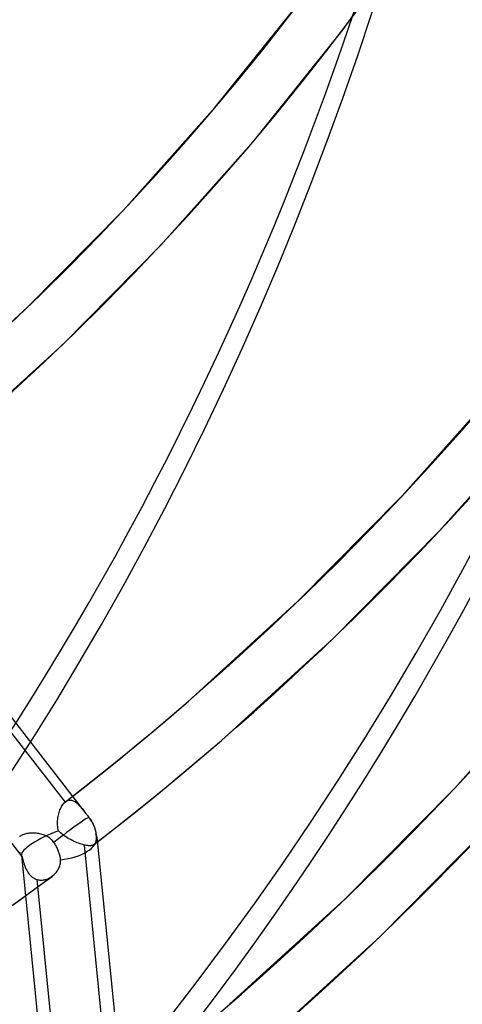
# Model space of a CAD drawing. Header units: millimetres. Extents: x -216 to 210, y -272 to 267.
# Tile 12 of 87: x 132 to 148, y -127 to -92. Entities that reach past the tile are written whole.
import ezdxf

# ---------------------------------------------------------------- set-up
doc = ezdxf.new("R2010")
doc.units = ezdxf.units.MM
doc.layers.add('MAIN-1', color=7, linetype='Continuous')

msp = doc.modelspace()

# ---------------------------------------------------------------- linework, layer by layer
at = {"layer": 'MAIN-1'}
for p, q in [((143.3468637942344, -92.67339821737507), (147.2821708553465, -87.09691173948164)), ((138.8827788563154, -95.38290890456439), (141.9215684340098, -91.59051118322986)), ((140.2501898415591, -96.53802414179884), (143.3468637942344, -92.67339821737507)), ((135.6795684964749, -98.98167245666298), (138.8827788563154, -95.38290890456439)), ((136.9853107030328, -100.2060667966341), (140.2501898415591, -96.53802414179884)), ((132.3165564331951, -102.3869371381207), (135.6795684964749, -98.98167245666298)), ((133.5570349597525, -103.6774100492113), (136.9853107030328, -100.2060667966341)), ((128.7855609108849, -105.6092097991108), (132.3165564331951, -102.3869371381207)), ((129.9573896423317, -106.9623214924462), (133.5570349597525, -103.6774100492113)), ((145.408730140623, -108.9698353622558), (148.885533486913, -105.0636857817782)), ((146.7144723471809, -110.1942297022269), (150.2529312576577, -106.2188038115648)), ((141.758448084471, -112.6659708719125), (145.408730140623, -108.9698353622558)), ((125.947779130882, -109.2262081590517), (134.3527206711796, -120.057442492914)), ((126.1767604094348, -110.0669046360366), (133.6341968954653, -119.6771176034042)), ((142.9989266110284, -113.9564437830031), (146.7144723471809, -110.1942297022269)), ((123.8565798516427, -110.9109982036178), (132.1268971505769, -121.5687504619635)), ((137.9258382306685, -116.1634901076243), (141.758448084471, -112.6659708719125)), ((139.0976603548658, -117.5166065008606), (142.9989266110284, -113.9564437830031)), ((147.245366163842, -119.1830078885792), (150.8975523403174, -115.0798274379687)), ((137.2270212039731, -116.7630619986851), (137.9258382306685, -116.1634901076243)), ((136.5226824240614, -117.3561813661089), (137.2270212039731, -116.7630619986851)), ((135.8128464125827, -117.9428244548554), (136.5226824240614, -117.3561813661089)), ((138.3699506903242, -118.1408432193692), (139.0976603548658, -117.5166065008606)), ((135.0975376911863, -118.5229609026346), (135.8128464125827, -117.9428244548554)), ((137.6363341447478, -118.7582012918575), (138.3699506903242, -118.1408432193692)), ((134.3768110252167, -119.0965580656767), (135.0975376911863, -118.5229609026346)), ((136.896891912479, -119.3686689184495), (137.6363341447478, -118.7582012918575)), ((133.6506928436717, -119.6636037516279), (134.3768110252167, -119.0965580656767)), ((136.1516220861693, -119.972188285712), (136.896891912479, -119.3686689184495)), ((143.4109400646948, -123.065604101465), (147.245366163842, -119.1830078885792)), ((133.5372774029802, -119.7913249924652), (133.5600287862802, -119.7584937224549)), ((133.5600287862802, -119.7584937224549), (133.5838015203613, -119.7284394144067)), ((133.5838015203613, -119.7284394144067), (133.6085441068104, -119.7012661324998)), ((133.6085441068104, -119.7012661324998), (133.6341918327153, -119.6771137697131)), ((133.6341918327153, -119.6771137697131), (133.6370088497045, -119.674709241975)), ((133.6370088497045, -119.674709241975), (133.6398088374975, -119.6723372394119)), ((133.6398088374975, -119.6723372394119), (133.6426352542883, -119.6700125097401)), ((133.6426352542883, -119.6700125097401), (133.6454597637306, -119.6677224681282)), ((133.6454597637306, -119.6677224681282), (133.6482804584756, -119.6654753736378)), ((133.6482804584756, -119.6654753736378), (133.6511124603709, -119.6632667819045)), ((133.6511124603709, -119.6632667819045), (133.6770812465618, -119.6450368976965)), ((133.6770812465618, -119.6450368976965), (133.7034420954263, -119.6301070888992)), ((133.7034420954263, -119.6301070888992), (133.7301341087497, -119.6184487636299)), ((133.7301341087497, -119.6184487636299), (133.7571266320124, -119.6100442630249)), ((133.7571266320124, -119.6100442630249), (133.7843794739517, -119.6048775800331)), ((133.7843794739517, -119.6048775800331), (133.8116810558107, -119.6029448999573)), ((133.8116810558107, -119.6029448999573), (133.8389396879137, -119.6041492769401)), ((133.8389396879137, -119.6041492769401), (133.8661455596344, -119.6083843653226)), ((133.8661455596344, -119.6083843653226), (133.8932964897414, -119.6155438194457)), ((133.8932964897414, -119.6155438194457), (133.9203713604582, -119.6255158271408)), ((133.9203713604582, -119.6255158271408), (133.9473754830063, -119.6381962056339)), ((133.9473754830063, -119.6381962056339), (133.974234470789, -119.6534313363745)), ((133.974234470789, -119.6534313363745), (134.0009154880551, -119.6710443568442)), ((134.0009154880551, -119.6710443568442), (134.027427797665, -119.6908661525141)), ((134.027427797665, -119.6908661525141), (134.0537995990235, -119.7127595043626)), ((134.0537995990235, -119.7127595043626), (134.080079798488, -119.7365667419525)), ((134.080079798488, -119.7365667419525), (134.1062814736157, -119.7621352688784)), ((133.4021806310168, -120.1307032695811), (133.4136987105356, -120.0828925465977)), ((133.4136987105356, -120.0828925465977), (133.42687954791, -120.0362401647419)), ((133.42687954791, -120.0362401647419), (133.4416681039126, -119.9909218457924)), ((133.4416681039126, -119.9909218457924), (133.4580055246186, -119.9471298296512)), ((133.4580055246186, -119.9471298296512), (133.4758367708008, -119.905026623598)), ((133.4758367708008, -119.905026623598), (133.4950897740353, -119.8648006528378)), ((133.4950897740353, -119.8648006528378), (133.5156195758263, -119.8268021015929)), ((133.5156195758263, -119.8268021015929), (133.5372774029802, -119.7913249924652)), ((134.1062814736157, -119.7621352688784), (134.1324422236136, -119.7893151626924)), ((134.1324422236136, -119.7893151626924), (134.1586110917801, -119.8179730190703)), ((134.1586110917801, -119.8179730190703), (134.1850189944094, -119.8481865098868)), ((134.1850189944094, -119.8481865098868), (134.2117885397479, -119.8799095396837)), ((134.2117885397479, -119.8799095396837), (134.2389739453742, -119.9130322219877)), ((134.2389739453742, -119.9130322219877), (134.2665880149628, -119.9474327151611)), ((134.2665880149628, -119.9474327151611), (134.2946887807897, -119.9829978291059)), ((134.2946887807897, -119.9829978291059), (134.3233229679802, -120.0196221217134)), ((134.3233229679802, -120.0196221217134), (134.3524390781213, -120.0570726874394)), ((134.3524390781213, -120.0570726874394), (134.3718612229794, -120.0820980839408)), ((134.3718612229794, -120.0820980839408), (134.3913699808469, -120.1072497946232)), ((135.4005775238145, -120.5687548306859), (136.1516220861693, -119.972188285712)), ((133.3721819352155, -120.3793384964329), (133.3742549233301, -120.3290985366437)), ((133.3722116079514, -120.4294564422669), (133.3721819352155, -120.3793384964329)), ((133.3743950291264, -120.4792755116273), (133.3722116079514, -120.4294564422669)), ((133.3742549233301, -120.3290985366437), (133.3783605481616, -120.2789277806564)), ((133.3783605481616, -120.2789277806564), (133.3844345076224, -120.2290058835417)), ((133.3844345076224, -120.2290058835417), (133.3923973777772, -120.1794971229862)), ((133.3923973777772, -120.1794971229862), (133.4021806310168, -120.1307032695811)), ((134.3913699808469, -120.1072497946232), (134.4109370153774, -120.1324954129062)), ((134.4109370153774, -120.1324954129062), (134.4306019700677, -120.1578529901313)), ((134.4306019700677, -120.1578529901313), (134.4503346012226, -120.1832851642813)), ((134.4503346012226, -120.1832851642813), (134.4701349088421, -120.2087919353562)), ((134.4701349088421, -120.2087919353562), (134.4780577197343, -120.2191156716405)), ((134.4780577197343, -120.2191156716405), (134.4859154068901, -120.2295593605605)), ((134.4859154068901, -120.2295593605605), (134.4937173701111, -120.2401235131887)), ((134.4937173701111, -120.2401235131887), (134.5014484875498, -120.2508059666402)), ((134.5014484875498, -120.2508059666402), (134.5090955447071, -120.2615830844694)), ((134.5090955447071, -120.2615830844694), (134.5166434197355, -120.2724460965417)), ((134.5166434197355, -120.2724460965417), (134.5533403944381, -120.328999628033)), ((134.5533403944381, -120.328999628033), (134.5862299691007, -120.3859517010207)), ((134.5862299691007, -120.3859517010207), (134.614671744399, -120.4415184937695)), ((134.614671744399, -120.4415184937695), (134.6396423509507, -120.4974509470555)), ((144.6514185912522, -124.3560770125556), (148.5511083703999, -120.4074022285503)), ((132.2319393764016, -120.7896203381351), (132.1975009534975, -120.8006370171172)), ((132.2678706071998, -120.779964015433), (132.2319393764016, -120.7896203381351)), ((132.3049912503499, -120.7717456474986), (132.2678706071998, -120.779964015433)), ((132.3431801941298, -120.7649765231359), (132.3049912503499, -120.7717456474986)), ((132.3823107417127, -120.7596707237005), (132.3431801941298, -120.7649765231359)), ((132.4222713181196, -120.7558378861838), (132.3823107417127, -120.7596707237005)), ((132.4629465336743, -120.7535041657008), (132.4222713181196, -120.7558378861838)), ((132.5042049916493, -120.7526734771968), (132.4629465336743, -120.7535041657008)), ((132.5459398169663, -120.7533656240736), (132.5042049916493, -120.7526734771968)), ((132.5880072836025, -120.7555875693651), (132.5459398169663, -120.7533656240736)), ((132.6301613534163, -120.7593585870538), (132.5880072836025, -120.7555875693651)), ((132.6722659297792, -120.764692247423), (132.6301613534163, -120.7593585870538)), ((132.7141774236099, -120.7715933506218), (132.6722659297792, -120.764692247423)), ((132.7557843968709, -120.7800891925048), (132.7141774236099, -120.7715933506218)), ((132.7969413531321, -120.7901862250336), (132.7557843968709, -120.7800891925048)), ((132.8375481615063, -120.801897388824), (132.7969413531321, -120.7901862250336)), ((133.378815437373, -120.5286149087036), (133.3743950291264, -120.4792755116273)), ((133.3855538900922, -120.5774055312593), (133.378815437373, -120.5286149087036)), ((133.3947610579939, -120.6257701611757), (133.3855538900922, -120.5774055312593)), ((133.4065600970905, -120.6735417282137), (133.3947610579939, -120.6257701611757)), ((133.4414579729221, -120.7105205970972), (133.4065600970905, -120.6735417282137)), ((133.4787497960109, -120.7461929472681), (133.4414579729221, -120.7105205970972)), ((133.518542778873, -120.7809178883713), (133.4787497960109, -120.7461929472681)), ((133.560674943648, -120.8147125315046), (133.518542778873, -120.7809178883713)), ((134.6396423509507, -120.4974509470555), (134.6620798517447, -120.5559778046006)), ((134.6437978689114, -121.1583205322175), (135.4005775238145, -120.5687548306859)), ((134.6620798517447, -120.5559778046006), (134.6809298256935, -120.615349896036)), ((134.6809298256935, -120.615349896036), (134.6955552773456, -120.6738592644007)), ((134.6955552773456, -120.6738592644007), (134.7058755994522, -120.7298352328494)), ((134.7058755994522, -120.7298352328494), (134.7121544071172, -120.7833032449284)), ((134.7121544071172, -120.7833032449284), (134.7149322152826, -120.8202379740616)), ((132.0512513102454, -120.8753688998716), (132.0470808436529, -120.8784883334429)), ((132.0767687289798, -120.8578676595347), (132.0512513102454, -120.8753688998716)), ((132.1042376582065, -120.8416235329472), (132.0767687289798, -120.8578676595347)), ((132.1335700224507, -120.8266573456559), (132.1042376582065, -120.8416235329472)), ((132.1646871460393, -120.8129904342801), (132.1335700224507, -120.8266573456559)), ((132.1975009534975, -120.8006370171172), (132.1646871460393, -120.8129904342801)), ((132.8774499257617, -120.8152286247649), (132.8375481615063, -120.801897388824)), ((132.9165559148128, -120.8302132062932), (132.8774499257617, -120.8152286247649)), ((132.9548834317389, -120.8469332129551), (132.9165559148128, -120.8302132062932)), ((132.9923794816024, -120.8654680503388), (132.9548834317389, -120.8469332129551)), ((133.0289173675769, -120.8858516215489), (132.9923794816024, -120.8654680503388)), ((133.0643382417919, -120.90814158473), (133.0289173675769, -120.8858516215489)), ((133.0985267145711, -120.9323640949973), (133.0643382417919, -120.90814158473)), ((133.1313503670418, -120.9585844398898), (133.0985267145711, -120.9323640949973)), ((133.1625540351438, -120.9867245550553), (133.1313503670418, -120.9585844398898)), ((133.191763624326, -121.0164870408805), (133.1625540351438, -120.9867245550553)), ((133.2189375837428, -121.0478224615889), (133.191763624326, -121.0164870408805)), ((133.2440929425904, -121.0807181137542), (133.2189375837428, -121.0478224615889)), ((133.264381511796, -121.1098368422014), (133.2440929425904, -121.0807181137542)), ((133.2843490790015, -121.14017114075), (133.264381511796, -121.1098368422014)), ((133.6049503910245, -120.8475511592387), (133.560674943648, -120.8147125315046)), ((133.6511393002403, -120.879398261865), (133.6049503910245, -120.8475511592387)), ((133.6990835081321, -120.9102544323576), (133.6511393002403, -120.879398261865)), ((133.7485361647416, -120.9400770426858), (133.6990835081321, -120.9102544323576)), ((133.7991652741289, -120.9687614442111), (133.7485361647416, -120.9400770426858)), ((133.8505083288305, -120.9961212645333), (133.7991652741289, -120.9687614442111)), ((133.902372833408, -121.0221207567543), (133.8505083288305, -120.9961212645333)), ((133.9545380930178, -121.0466962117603), (133.902372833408, -121.0221207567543)), ((134.0068135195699, -121.069810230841), (133.9545380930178, -121.0466962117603)), ((134.0589329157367, -121.0914013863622), (134.0068135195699, -121.069810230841)), ((134.11029099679, -121.1112310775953), (134.0589329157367, -121.0914013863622)), ((134.1606266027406, -121.1292173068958), (134.11029099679, -121.1112310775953)), ((134.2097676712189, -121.1452949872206), (134.1606266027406, -121.1292173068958)), ((134.6663709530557, -121.1367714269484), (134.6542454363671, -121.1494654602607)), ((134.6770649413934, -121.1225409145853), (134.6663709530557, -121.1367714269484)), ((134.6864119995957, -121.1067587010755), (134.6770649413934, -121.1225409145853)), ((134.694451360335, -121.0893964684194), (134.6864119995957, -121.1067587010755)), ((134.7012243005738, -121.0704088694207), (134.694451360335, -121.0893964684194)), ((134.7067948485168, -121.0497328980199), (134.7012243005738, -121.0704088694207)), ((134.7112305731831, -121.0273329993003), (134.7067948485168, -121.0497328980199)), ((134.7145914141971, -121.0031670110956), (134.7112305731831, -121.0273329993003)), ((134.7169108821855, -120.9771917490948), (134.7145914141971, -121.0031670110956)), ((134.7149322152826, -120.8202379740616), (134.7169883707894, -120.8553213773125)), ((134.7182559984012, -120.949439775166), (134.7169108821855, -120.9771917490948)), ((134.7169883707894, -120.8553213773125), (134.7182592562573, -120.8885306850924)), ((134.7186867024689, -120.919895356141), (134.7182559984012, -120.949439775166)), ((134.7182592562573, -120.8885306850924), (134.7186867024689, -120.919895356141)), ((134.7456647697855, -120.8993161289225), (136.9071320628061, -142.6461083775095)), ((132.0270979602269, -121.4180469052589), (132.0522889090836, -121.458035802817)), ((132.0522889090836, -121.458035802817), (132.0793392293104, -121.498424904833)), ((133.3037972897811, -121.1714677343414), (133.2843490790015, -121.14017114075)), ((133.3224994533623, -121.2034739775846), (133.3037972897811, -121.1714677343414)), ((133.3402629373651, -121.2359382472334), (133.3224994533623, -121.2034739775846)), ((133.3569580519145, -121.2685676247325), (133.3402629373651, -121.2359382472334)), ((133.3724931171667, -121.3010713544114), (133.3569580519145, -121.2685676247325)), ((133.3867972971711, -121.3331294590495), (133.3724931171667, -121.3010713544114)), ((133.3997524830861, -121.3644501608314), (133.3867972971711, -121.3331294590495)), ((133.4117646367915, -121.3959347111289), (133.3997524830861, -121.3644501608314)), ((133.4231432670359, -121.4284234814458), (133.4117646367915, -121.3959347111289)), ((133.4337208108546, -121.4616126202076), (133.4231432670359, -121.4284234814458)), ((133.4433561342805, -121.4952125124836), (133.4337208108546, -121.4616126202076)), ((134.2575760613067, -121.1594220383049), (134.2097676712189, -121.1452949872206)), ((134.3038323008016, -121.1715240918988), (134.2575760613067, -121.1594220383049)), ((134.3377593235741, -121.1793027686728), (134.3038323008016, -121.1715240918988)), ((134.3038379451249, -121.1715258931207), (135.2309410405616, -130.4992291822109)), ((134.3702765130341, -121.1857736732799), (134.3377593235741, -121.1793027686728)), ((134.4013759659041, -121.1909147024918), (134.3702765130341, -121.1857736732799)), ((134.4310516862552, -121.1947351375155), (134.4013759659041, -121.1909147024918)), ((134.459282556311, -121.1972156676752), (134.4310516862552, -121.1947351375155)), ((134.4860455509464, -121.1983518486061), (134.459282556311, -121.1972156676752)), ((134.5113138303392, -121.1981293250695), (134.4860455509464, -121.1983518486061)), ((134.5349632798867, -121.1965519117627), (134.5113138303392, -121.1981293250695)), ((134.5569932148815, -121.1936172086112), (134.5349632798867, -121.1965519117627)), ((134.5774259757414, -121.1893140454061), (134.5569932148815, -121.1936172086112)), ((134.5962856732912, -121.1836317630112), (134.5774259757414, -121.1893140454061)), ((134.6136323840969, -121.1765722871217), (134.5962856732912, -121.1836317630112)), ((134.6294676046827, -121.1681272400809), (134.6136323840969, -121.1765722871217)), ((134.6438343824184, -121.1582848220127), (134.6294676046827, -121.1681272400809)), ((134.6439916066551, -121.1581694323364), (134.6438343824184, -121.1582848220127)), ((134.6441469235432, -121.1580556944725), (134.6439916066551, -121.1581694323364)), ((134.6443041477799, -121.1579336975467), (134.6441469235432, -121.1580556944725)), ((134.644446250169, -121.1578161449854), (134.6443041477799, -121.1579336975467)), ((134.6446034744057, -121.1576941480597), (134.644446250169, -121.1578161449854)), ((134.6447587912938, -121.1575804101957), (134.6446034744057, -121.1576941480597)), ((134.6463896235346, -121.1562760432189), (134.6447587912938, -121.1575804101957)), ((134.6480053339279, -121.1549629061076), (134.6463896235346, -121.1562760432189)), ((134.6495965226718, -121.1536140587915), (134.6480053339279, -121.1549629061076)), ((134.6511725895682, -121.1522564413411), (134.6495965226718, -121.1536140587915)), ((134.6527222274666, -121.1508713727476), (134.6511725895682, -121.1522564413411)), ((134.6542454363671, -121.1494654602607), (134.6527222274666, -121.1508713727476)), ((132.0793392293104, -121.498424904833), (132.1082198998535, -121.5395494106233)), ((132.1082198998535, -121.5395494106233), (132.1387748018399, -121.5814721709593)), ((132.1096800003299, -121.5255806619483), (134.1985760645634, -142.5422321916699)), ((132.1387748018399, -121.5814721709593), (132.1498850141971, -121.636022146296)), ((132.1498850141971, -121.636022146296), (132.1621944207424, -121.6901716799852)), ((132.1621944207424, -121.6901716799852), (132.1758310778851, -121.7438938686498)), ((132.1758310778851, -121.7438938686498), (132.1910570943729, -121.7974229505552)), ((132.1910570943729, -121.7974229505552), (132.2079956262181, -121.8504993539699)), ((133.451894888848, -121.528916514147), (133.4433561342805, -121.4952125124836)), ((133.4592414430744, -121.5624459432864), (133.451894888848, -121.528916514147)), ((133.4653744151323, -121.5955127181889), (133.4592414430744, -121.5624459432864)), ((133.4624898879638, -121.8537656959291), (133.4706619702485, -121.8131644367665)), ((133.4703122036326, -121.6278380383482), (133.4653744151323, -121.5955127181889)), ((133.474063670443, -121.6591513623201), (133.4703122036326, -121.6278380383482)), ((133.4706619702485, -121.8131644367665), (133.475832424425, -121.7721151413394)), ((133.4766600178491, -121.6892766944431), (133.474063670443, -121.6591513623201)), ((133.475832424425, -121.7721151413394), (133.4778761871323, -121.7307402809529)), ((133.4778761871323, -121.7307402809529), (133.4766600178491, -121.6892766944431)), ((132.2079956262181, -121.8504993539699), (132.2267604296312, -121.9028563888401)), ((132.2267604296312, -121.9028563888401), (132.2474916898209, -121.9542151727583)), ((132.2474916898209, -121.9542151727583), (132.2702993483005, -122.0043123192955)), ((132.2702993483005, -122.0043123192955), (132.2953235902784, -122.0528821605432)), ((132.2953235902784, -122.0528821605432), (132.3225608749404, -122.0994479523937)), ((132.3225608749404, -122.0994479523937), (132.3519602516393, -122.1436029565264)), ((132.3519602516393, -122.1436029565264), (132.383576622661, -122.1851207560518)), ((133.2759415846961, -122.1825044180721), (133.3052148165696, -122.1506154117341)), ((133.3052148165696, -122.1506154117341), (133.3326393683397, -122.1172501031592)), ((133.3326393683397, -122.1172501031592), (133.3581033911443, -122.0825612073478)), ((133.3581033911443, -122.0825612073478), (133.3814781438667, -122.0466789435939)), ((133.3814781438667, -122.0466789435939), (133.4026215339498, -122.0097450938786)), ((133.4026215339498, -122.0097450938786), (133.4214048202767, -121.9718964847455)), ((133.4214048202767, -121.9718964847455), (133.4377334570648, -121.9332357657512)), ((133.4377334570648, -121.9332357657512), (133.4514638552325, -121.8938205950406)), ((133.4514638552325, -121.8938205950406), (133.4624898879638, -121.8537656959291)), ((132.383576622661, -122.1851207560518), (132.4174271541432, -122.2237486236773)), ((132.4174271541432, -122.2237486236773), (132.453540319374, -122.2592591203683)), ((132.453540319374, -122.2592591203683), (132.4919445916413, -122.2913917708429)), ((132.4919445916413, -122.2913917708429), (132.5323215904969, -122.3197110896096)), ((132.5323215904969, -122.3197110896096), (132.574421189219, -122.3439400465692)), ((132.574421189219, -122.3439400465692), (132.6181655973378, -122.3639879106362)), ((132.6181655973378, -122.3639879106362), (132.6634544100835, -122.379726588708)), ((132.628812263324, -122.6734769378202), (133.1800034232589, -122.2667274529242)), ((132.6634544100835, -122.379726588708), (132.6939219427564, -122.3876540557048)), ((133.5901340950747, -131.7031428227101), (132.6634569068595, -122.3797246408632)), ((132.6939219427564, -122.3876540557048), (132.7249298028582, -122.3936452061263)), ((132.7249298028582, -122.3936452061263), (132.7561782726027, -122.3976509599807)), ((132.7561782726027, -122.3976509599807), (132.7876065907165, -122.3997000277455)), ((132.7876065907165, -122.3997000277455), (132.8191654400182, -122.3998244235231)), ((132.8191654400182, -122.3998244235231), (132.8507903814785, -122.398040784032)), ((132.8507903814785, -122.398040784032), (132.8824340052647, -122.3943794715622)), ((132.8824340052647, -122.3943794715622), (132.9140583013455, -122.3888779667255)), ((132.9140583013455, -122.3888779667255), (132.9455913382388, -122.3815507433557)), ((132.9455913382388, -122.3815507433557), (132.9769171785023, -122.3724590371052)), ((132.9769171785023, -122.3724590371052), (133.0078557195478, -122.3616830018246)), ((133.0078557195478, -122.3616830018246), (133.0383689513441, -122.3492799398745)), ((133.0383689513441, -122.3492799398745), (133.0684094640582, -122.3353132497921)), ((133.0684094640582, -122.3353132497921), (133.0978863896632, -122.3198249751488)), ((133.0978863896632, -122.3198249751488), (133.1267617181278, -122.3028922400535)), ((133.1267617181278, -122.3028922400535), (133.1549729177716, -122.2845630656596)), ((133.1549729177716, -122.2845630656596), (133.1824574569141, -122.2648986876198)), ((133.1824574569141, -122.2648986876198), (133.1875234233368, -122.2610775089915)), ((133.1875234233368, -122.2610775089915), (133.1925497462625, -122.2572118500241)), ((133.1925497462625, -122.2572118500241), (133.1975628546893, -122.2533027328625)), ((133.1975628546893, -122.2533027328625), (133.2025363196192, -122.2493425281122)), ((133.2025363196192, -122.2493425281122), (133.2074795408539, -122.2453449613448)), ((133.2074795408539, -122.2453449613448), (133.2123982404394, -122.241305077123)), ((133.2123982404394, -122.241305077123), (133.244965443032, -122.2127808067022)), ((133.244965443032, -122.2127808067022), (133.2759415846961, -122.1825044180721)), ((132.0747752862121, -123.0766078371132), (132.628812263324, -122.6734769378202)), ((131.4613784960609, -123.5160292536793), (132.0747752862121, -123.0766078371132)), ((139.3849869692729, -126.7395701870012), (143.4109400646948, -123.065604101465)), ((140.5568090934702, -128.092679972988), (144.6514185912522, -124.3560770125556))]:
    msp.add_line(p, q, dxfattribs=at)
msp.add_arc((133.4097459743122, -121.0320932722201), 1.3425, 5.671938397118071, 34.45315543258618, dxfattribs=at)
for centre, major_axis, ratio, start_param, end_param in [((-2.833552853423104e-15, -2.515159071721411e-15), (-123.0748900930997, 142.1146418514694), 0.75, 0.7137243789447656, 3.855317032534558), ((21.32875, 18.47123933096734), (98.31654292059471, -113.5261650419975), 0.7500000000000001, -0.03590930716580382, 0.7137243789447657), ((21.32875, 18.47123933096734), (-99.488372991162, 114.8792778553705), 0.7500000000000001, 3.10526191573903, 3.855317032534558), ((21.32875, 18.47123933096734), (107.4568174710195, -124.0804449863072), 0.7500000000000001, -0.03895256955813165, 0.7137243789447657), ((21.32875, 18.47123933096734), (-108.6286475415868, 125.4335577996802), 0.7500000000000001, 3.102286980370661, 3.855317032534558), ((21.32875, 18.47123933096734), (116.5970920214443, -134.6347249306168), 0.7500000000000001, -0.04151846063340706, 0.7137243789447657), ((21.32875, 18.47123933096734), (-117.7689220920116, 135.9878377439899), 0.75, 3.099057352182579, 3.855317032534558), ((16.92875, 14.66072755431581), (122.4562423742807, -141.400288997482), 0.7500000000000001, -0.04394432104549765, 0.7137243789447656), ((16.92875, 14.66072755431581), (-123.6280724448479, 142.7534018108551), 0.7500000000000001, 3.097669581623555, 3.855317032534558), ((12.52875, 10.85021577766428), (128.3153927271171, -148.1658530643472), 0.7500000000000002, -0.04520402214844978, 0.7137243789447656), ((12.52875, 10.85021577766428), (-129.4872227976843, 149.5189658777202), 0.7500000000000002, 3.095619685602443, 3.855317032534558), ((8.128749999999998, 7.039704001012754), (128.3153927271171, -148.1658530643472), 0.7500000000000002, -0.04632462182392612, 0.7137243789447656), ((8.128749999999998, 7.039704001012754), (-129.4872227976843, 149.5189658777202), 0.7500000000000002, 3.095619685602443, 3.855317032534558), ((3.728749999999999, 3.229192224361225), (128.3153927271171, -148.1658530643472), 0.7500000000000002, -0.04632462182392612, 0.7137243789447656), ((3.728749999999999, 3.229192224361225), (-129.4872227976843, 149.5189658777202), 0.7500000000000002, 3.095619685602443, 3.855317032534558), ((-0.4999999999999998, -0.4330127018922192), (123.7295437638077, -142.8705707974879), 0.75, -0.3098446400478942, 0.7137243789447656), ((-4.500000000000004, -3.897114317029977), (-117.1830070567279, 135.3112813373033), 0.75, 2.950750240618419, 3.855317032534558), ((-4.999999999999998, -4.330127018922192), (-117.8376607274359, 136.0672102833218), 0.7500000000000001, -3.141592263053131, -2.427868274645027), ((133.4097459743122, -121.0320932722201), (-1.060623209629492, -0.823033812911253), 0.04736717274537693, -3.136113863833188, -2.2922554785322), ((133.4097459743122, -121.0320932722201), (-1.294562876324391, -0.5163113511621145), 0.2408556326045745, -1.664108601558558, -0.06605064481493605), ((133.4097459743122, -121.0320932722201), (-1.060623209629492, -0.823033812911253), 0.04736717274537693, -2.2922554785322, -1.450821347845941), ((133.4097459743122, -121.0320932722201), (1.335917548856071, 0.1327800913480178), 0.4920541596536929, 0.00534127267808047, 0.1807631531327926), ((133.4097459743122, -121.0320932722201), (1.335917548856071, 0.1327800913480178), 0.4920541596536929, -1.569609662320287, -1.10703969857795e-06), ((133.4097459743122, -121.0320932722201), (1.335917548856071, 0.1327800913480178), 0.4920541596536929, -1.107039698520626e-06, 0.00534127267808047), ((133.4097459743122, -121.0320932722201), (-1.294562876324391, -0.5163113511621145), 0.2408556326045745, -0.06605064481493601, 0.07106951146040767), ((133.4097459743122, -121.0320932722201), (-1.294562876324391, -0.5163113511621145), 0.2408556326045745, 0.07106951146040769, 0.1178048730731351), ((21.32875, 18.47123933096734), (-117.7689220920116, 135.9878377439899), 0.75, 3.054172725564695, 3.085665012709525)]:
    msp.add_ellipse(centre, major_axis=major_axis, ratio=ratio, start_param=start_param, end_param=end_param, dxfattribs=at)

doc.saveas('drawing.dxf')
